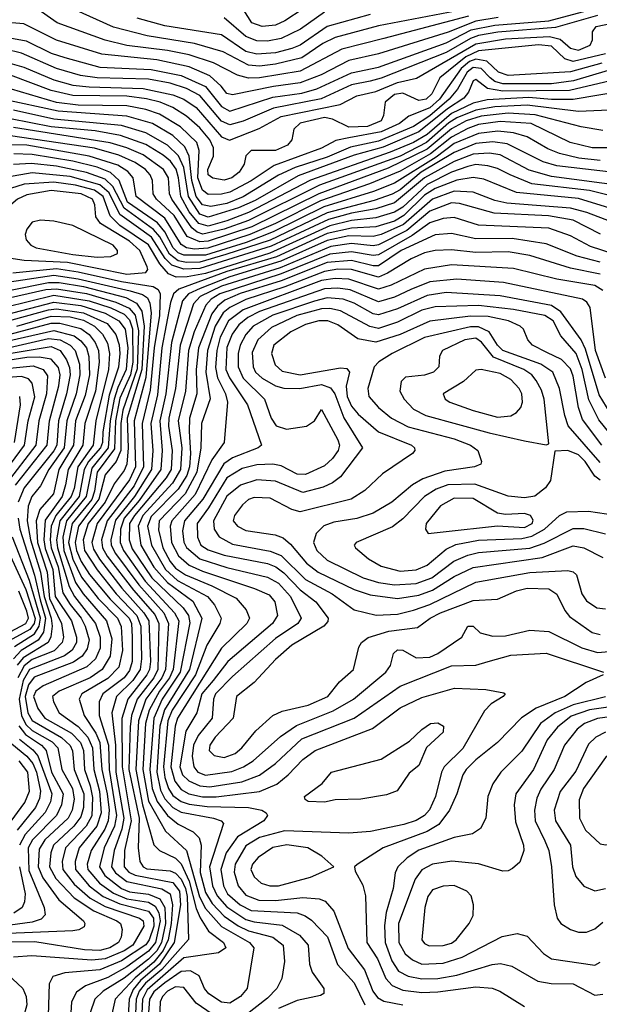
# Model space of a CAD drawing. Extents: x 997026 to 1115308, y 536381 to 619039.
# Tile 124 of 256: x 1019399 to 1021542, y 570696 to 574340. Entities that reach past the tile are written whole.
import ezdxf

# ---------------------------------------------------------------- set-up
doc = ezdxf.new("R2010")
doc.units = 0

msp = doc.modelspace()

# ---------------------------------------------------------------- linework, layer by layer
at = {"layer": '0CON20XD'}
for points in [[(1020515, 574425.8), (1020379.2, 574335), (1020345, 574319.3), (1020295, 574314.2), (1020257.4, 574327.4), (1020218.1, 574388.1)], [(1019335, 574277.7), (1019421.9, 574261.9), (1019515, 574215.6), (1019565, 574199.1), (1019694.3, 574164.3), (1019885, 574155.5), (1019995, 574133.1), (1020085, 574092.7), (1020145, 574018), (1020175, 574001.5), (1020335, 574053.3), (1020441.9, 574068.1), (1020496.7, 574083.3), (1020625, 574143.3), (1020725, 574163.5), (1020975, 574253.7), (1021068.1, 574301.9), (1021155, 574319.9), (1021355, 574335.2), (1021535, 574383.5)], [(1021057.6, 574352.4), (1020745, 574269.9), (1020589.5, 574230.5), (1020435, 574149), (1020285, 574124), (1020245, 574122.9), (1020203.8, 574133.8), (1020115, 574180.1), (1020025, 574209), (1019945, 574225.5), (1019795, 574244.6), (1019715, 574263.6), (1019537.4, 574327.4), (1019455, 574385.7)], [(1021165, 574400.6), (1020725, 574316.9), (1020565, 574273.1), (1020519, 574251), (1020442, 574198), (1020345, 574174.5), (1020285, 574167.4), (1020245, 574171.2), (1020150.9, 574220.9), (1020045, 574251.4), (1019870.2, 574280.2), (1019745, 574312.1), (1019595, 574379.2)], [(1021535, 574354.8), (1021379.6, 574310.4), (1021166.6, 574293.4), (1021095, 574281.6), (1021065, 574270.4), (1020975, 574218.4), (1020735, 574122.8), (1020695, 574112.6), (1020625, 574098.9), (1020512.8, 574047.2), (1020337.3, 574012.7), (1020225, 573964.1), (1020175, 573950), (1020145, 573964.3), (1020065, 574058.8), (1020014.9, 574084.9), (1019954.6, 574105), (1019875, 574119.8), (1019685, 574124.5), (1019623.7, 574133.7), (1019535, 574159.6), (1019405, 574215.4), (1019345, 574230)], [(1021168.1, 574348.1), (1021085, 574334.2), (1020983.2, 574293.2), (1020725, 574213.1), (1020615, 574189), (1020513.7, 574135), (1020435, 574106.3), (1020337.1, 574092.9), (1020185, 574061.3), (1020165, 574067.1), (1020143.5, 574093.5), (1020102, 574132), (1020025, 574164.9), (1019905, 574190.8), (1019702.3, 574212.3), (1019535, 574263.3), (1019414.3, 574324.3), (1019355, 574329.4)], [(1020695, 574358.5), (1020535, 574314), (1020435, 574245.7), (1020405, 574232.7), (1020345, 574217.1), (1020275, 574211.5), (1020235, 574222.3), (1020145, 574283.3), (1019935, 574316.8), (1019832.7, 574345)], [(1020525, 574366.9), (1020436.7, 574305), (1020365, 574269.7), (1020315, 574260.1), (1020275, 574261.2), (1020235, 574276.9), (1020155, 574347)], [(1019336.1, 574186.1), (1019414.4, 574164.4), (1019525, 574117.3), (1019595, 574097.8), (1019655, 574090.9), (1019855.6, 574085.6), (1019965, 574062), (1020005.7, 574045), (1020051.1, 574015), (1020145, 573906.3), (1020173.9, 573893.9), (1020283.6, 573936.4), (1020365, 573981.4), (1020584, 574026), (1020645, 574057.9), (1020715, 574074.4), (1020795, 574107.8), (1020866.2, 574123.8), (1021085, 574249.9), (1021195, 574268.7), (1021357.5, 574277.5), (1021397, 574267), (1021435, 574233.7), (1021465, 574226.8), (1021507.5, 574245), (1021516.6, 574265), (1021516.6, 574295), (1021530.4, 574315), (1021595, 574328)], [(1021565, 574213.7), (1021445, 574185.3), (1021414.2, 574194.2), (1021365, 574241.6), (1021317, 574247), (1021095, 574223.9), (1021047.6, 574202.4), (1020952.4, 574125), (1020922.2, 574065), (1020901.8, 574045), (1020875, 574040.6), (1020815, 574068.1), (1020785, 574063.1), (1020749.6, 574035), (1020744, 573985), (1020735.6, 573965), (1020684.5, 573945), (1020615, 573941.8), (1020555, 573971.4), (1020525, 573977.4), (1020435, 573956.4), (1020412, 573935), (1020404.7, 573895), (1020389.3, 573875), (1020345, 573855.9), (1020254.4, 573855), (1020235, 573835.6), (1020228.1, 573805), (1020210, 573775), (1020182.8, 573755), (1020155, 573745.8), (1020112.8, 573752.8), (1020095.9, 573765), (1020093.8, 573785), (1020115.5, 573835), (1020115.7, 573865), (1020101.4, 573895), (1020065, 573939.5), (1020015, 573982.8), (1019965.3, 574015.3), (1019918, 574035), (1019867.3, 574047.3), (1019795, 574056.1), (1019595, 574058.7), (1019515, 574078), (1019365, 574133.9)], [(1021551.6, 574178.4), (1021435, 574146.6), (1021205, 574133.5), (1021169, 574145), (1021125.9, 574185.9), (1021085, 574194.1), (1021062.2, 574185), (1021031.3, 574158.7), (1020950.4, 574045), (1020915, 574014), (1020837.5, 573982.5), (1020802.5, 573955), (1020735, 573924.1), (1020615, 573902.3), (1020568, 573892), (1020515, 573864.6), (1020339.8, 573800.2), (1020255, 573742.8), (1020175, 573701.9), (1020145, 573694), (1020095, 573692.9), (1020075, 573708.5), (1020057.5, 573755), (1020062.6, 573855), (1020052.9, 573885), (1019992.7, 573942.7), (1019915, 573989.5), (1019865, 574007.2), (1019795, 574020.6), (1019615, 574023.3), (1019535, 574033.6), (1019335, 574092.1)], [(1021575, 574151.6), (1021446.2, 574113.8), (1021365, 574102.7), (1021185, 574102.4), (1021155, 574111.5), (1021138.1, 574125), (1021105, 574158.6), (1021075, 574163.1), (1021053.1, 574145), (1021018, 574082), (1020987.1, 574045), (1020915, 573983.5), (1020854.5, 573945), (1020725, 573890.2), (1020622.1, 573867.9), (1020535, 573830.7), (1020416.8, 573793.2), (1020355, 573763.7), (1020225, 573684), (1020165, 573659.6), (1020105, 573648.6), (1020075, 573654.7), (1020051.4, 573685), (1020035.1, 573745), (1020024.9, 573834.9), (1020009.6, 573869.6), (1019965, 573910.6), (1019889, 573955), (1019795, 573982.8), (1019540.7, 574000.7), (1019335, 574045.8)], [(1021625, 574123.6), (1021432.1, 574077.9), (1021185, 574075.1), (1021128.4, 574085), (1021085, 574118.4), (1021075, 574113.3), (1021058.6, 574071.4), (1021041.1, 574048.9), (1020980.8, 574009.2), (1020875, 573924.8), (1020742.4, 573867.6), (1020635, 573838.9), (1020428.2, 573761.8), (1020269.3, 573670.7), (1020207.1, 573642.9), (1020095, 573609), (1020065, 573620.3), (1020022.9, 573685), (1020005, 573792.6), (1019986, 573836), (1019945.1, 573875.1), (1019865, 573921.1), (1019775, 573948.3), (1019525, 573971.4), (1019375, 574005.1)], [(1021281.7, 574051.7), (1021126.6, 574043.4), (1021075, 574030.6), (1020995, 573992.3), (1020905, 573915.1), (1020854.5, 573885.5), (1020768.9, 573848.9), (1020473.7, 573746.3), (1020245, 573626.7), (1020165, 573594.8), (1020095, 573576), (1020060.6, 573585), (1020025, 573628.8), (1019994.4, 573685), (1019986.3, 573755), (1019976.7, 573786.7), (1019956.1, 573816.1), (1019928.5, 573838.5), (1019865, 573877.5), (1019771.2, 573911.2), (1019678, 573928), (1019515, 573943.5), (1019365, 573973.1)], [(1021635, 574076.4), (1021445, 574044.7), (1021365, 574044), (1021281.7, 574051.7)], [(1021635, 574007.6), (1021465, 574000), (1021275, 574023.2), (1021155, 574017.6), (1021085, 574005.3), (1021015, 573976.8), (1020985, 573957.5), (1020903.1, 573885), (1020805, 573835.1), (1020507.7, 573727.7), (1020245, 573596.1), (1020155, 573564.3), (1020075.8, 573545.8), (1020055, 573552.8), (1020035, 573568.9), (1019960.8, 573675), (1019953, 573695), (1019949, 573755), (1019930.5, 573785), (1019855, 573839), (1019795.2, 573865.2), (1019733.5, 573883.5), (1019375, 573940.2)], [(1021555, 573929), (1021475, 573943), (1021305, 573987.8), (1021205, 573993.9), (1021105, 573982.8), (1021049.8, 573965), (1020995, 573935.5), (1020905, 573860.1), (1020760.4, 573789.6), (1020505, 573695.7), (1020256.6, 573573.4), (1020095, 573519.9), (1020065, 573517.3), (1020017.7, 573537.7), (1019969.4, 573615), (1019904.8, 573675), (1019892.6, 573695), (1019889, 573745), (1019881.4, 573765), (1019863.4, 573785), (1019825, 573811.2), (1019765, 573837.7), (1019675, 573863.9), (1019365, 573910.4)], [(1021625, 573865.1), (1021515, 573866), (1021434.6, 573885), (1021290, 573955), (1021175, 573963.4), (1021095, 573952.1), (1021055, 573936.9), (1020995, 573905.4), (1020917.2, 573842.8), (1020805, 573779), (1020692, 573732), (1020510.8, 573669.2), (1020344, 573585), (1020249.8, 573545), (1020094.4, 573494.4), (1020045, 573490.5), (1020015, 573495.6), (1019995, 573507.3), (1019935.1, 573605), (1019828.8, 573685), (1019817.7, 573755), (1019798.1, 573778.1), (1019760.8, 573800.8), (1019655.2, 573835.2), (1019424.9, 573874.9), (1019345, 573877)], [(1021545, 573818.8), (1021466.6, 573826.6), (1021394.7, 573844.7), (1021351.9, 573861.9), (1021275, 573905.7), (1021225, 573920.9), (1021166.9, 573926.9), (1021095, 573918.7), (1021005, 573881.2), (1020938.6, 573831.4), (1020785, 573734.5), (1020706.7, 573703.3), (1020522.9, 573647.1), (1020335.7, 573554.3), (1020235.5, 573515.5), (1020085, 573468.1), (1020005, 573467.8), (1019985, 573476.4), (1019965.6, 573495), (1019934.7, 573554.7), (1019908, 573588), (1019797.7, 573665), (1019766.9, 573745), (1019734.6, 573774.6), (1019685, 573794.1), (1019595, 573816.7), (1019445, 573841.3), (1019376.5, 573843.5)], [(1021596.3, 573773.7), (1021385, 573798.6), (1021333.8, 573813.8), (1021200.6, 573880.6), (1021148, 573888), (1021085, 573881.8), (1021005, 573848.5), (1020883.6, 573775), (1020805, 573710.4), (1020776.1, 573693.9), (1020709.4, 573670.6), (1020535, 573624.8), (1020325, 573524.1), (1020160.5, 573470.5), (1020065, 573441.8), (1020015, 573440.9), (1019985, 573447.9), (1019952.4, 573472.4), (1019916.1, 573536.1), (1019893.6, 573563.5), (1019785, 573641.8), (1019742.9, 573722.9), (1019715, 573749.4), (1019645, 573774.2), (1019535, 573797), (1019442.4, 573807.6), (1019375.8, 573804.2)], [(1021635, 573723.6), (1021365, 573759.2), (1021282.5, 573782.5), (1021175, 573839.2), (1021135, 573845.3), (1021075, 573841.8), (1021005, 573814.4), (1020895.6, 573755), (1020785, 573662.2), (1020715, 573639.3), (1020625, 573624.1), (1020539.8, 573600.2), (1020328.8, 573501.2), (1020065, 573418.9), (1020005, 573416.4), (1019961.2, 573431.2), (1019936, 573456), (1019885.5, 573535.5), (1019829.3, 573575), (1019769.2, 573619.2), (1019729, 573699), (1019695, 573728.1), (1019585, 573758.8), (1019445, 573772.9), (1019353.6, 573756.4)], [(1021645, 573673.3), (1021505, 573707.3), (1021292.5, 573732.5), (1021211.6, 573765), (1021165, 573789.2), (1021129.3, 573799.3), (1021085, 573803.4), (1021055, 573796.5), (1020995, 573775.4), (1020905, 573730.3), (1020815, 573646.5), (1020785, 573627.2), (1020715, 573606.6), (1020625, 573596.6), (1020545, 573576.5), (1020323.9, 573476.1), (1020085, 573400.1), (1020018.1, 573388.1), (1019977.4, 573387.4), (1019949, 573399), (1019916.5, 573436.5), (1019875, 573506.6), (1019768.2, 573578.2), (1019733.5, 573613.5), (1019707.7, 573685), (1019675, 573708.2), (1019605, 573727.6), (1019525, 573738.1), (1019415, 573731.6), (1019365, 573714.9)], [(1021645, 573622.9), (1021465, 573677.6), (1021235, 573700.1), (1021115, 573750.1), (1021075, 573756.1), (1021015.4, 573745.4), (1020935, 573715.1), (1020895, 573690.5), (1020819.4, 573615), (1020785, 573594.2), (1020715, 573573.2), (1020625, 573568.7), (1020535, 573548.3), (1020347.9, 573462.1), (1020165, 573408.1), (1019987, 573343), (1019967.8, 573325), (1019956.7, 573293.3), (1019923.9, 573125), (1019907.9, 572952.1), (1019883.6, 572845), (1019890.6, 572745), (1019885.6, 572675), (1019822.7, 572575), (1019752.2, 572487.8), (1019734.9, 572415), (1019736.5, 572395), (1019752.2, 572365), (1019838.7, 572248.7), (1019930.9, 572145), (1019949, 572105), (1019937.6, 571935), (1019923.8, 571905), (1019865.1, 571825), (1019837.3, 571745), (1019827.7, 571565), (1019853, 571435), (1019895, 571286.2), (1019915.4, 571265.4), (1019975, 571237.2), (1019995, 571215.9), (1020025, 571151.6), (1020051.3, 571051.3), (1020066.2, 571016.2), (1020097.2, 570967.2), (1020152.2, 570925), (1020160.4, 570905), (1020133.1, 570886.9), (1020005, 570868.9), (1019869.6, 570750.4), (1019853.1, 570715), (1019849.4, 570635)], [(1019795, 573397.9), (1019865, 573404), (1019872.2, 573415), (1019870.2, 573425), (1019843, 573485), (1019805, 573520.3), (1019697, 573585), (1019680, 573610), (1019676.1, 573655), (1019667.6, 573675), (1019625.3, 573695), (1019515, 573707.8), (1019425, 573692), (1019390.5, 573675), (1019366.3, 573655), (1019317.9, 573605), (1019302.4, 573575), (1019298.1, 573535), (1019309.3, 573495), (1019325.3, 573475), (1019358.4, 573458.4), (1019415, 573449.8), (1019575, 573442.3), (1019795, 573397.9)], [(1021589.9, 573589.9), (1021496.2, 573626.2), (1021435, 573642.7), (1021200.4, 573660.4), (1021155, 573670.5), (1021075, 573700.9), (1021005, 573705.5), (1020925, 573676), (1020818.1, 573581.9), (1020735, 573544.8), (1020705, 573537.5), (1020615, 573539.3), (1020535, 573523.1), (1020364.5, 573445.5), (1020175, 573388.7), (1020066.2, 573345), (1020023.1, 573325), (1020000.8, 573299.2), (1019960.4, 573145), (1019938.8, 572955), (1019916.5, 572855), (1019925.8, 572745), (1019920.7, 572675), (1019839.7, 572560.3), (1019785.2, 572495), (1019771.6, 572455), (1019769.7, 572405), (1019782, 572375), (1019862.5, 572262.5), (1019971.5, 572145), (1019986.5, 572115), (1019966.2, 571935), (1019952.5, 571905), (1019915, 571854.5), (1019877.5, 571785), (1019864.1, 571735), (1019854, 571565), (1019875, 571447.5), (1019937.2, 571337.2), (1020015.6, 571265.6), (1020063.9, 571093.9), (1020085, 571050.5), (1020144.5, 570984.5), (1020248.2, 570925), (1020264.7, 570905), (1020239.1, 570755), (1020214.6, 570725), (1020175, 570700.6), (1020145, 570704.1), (1020098, 570735), (1020081.9, 570755), (1020061.9, 570801.9), (1020030.3, 570820.3), (1019995, 570818.4), (1019935, 570776.2), (1019895, 570742.7), (1019878.8, 570715), (1019859.1, 570450.9)], [(1021546.3, 573546.3), (1021445, 573597.6), (1021354.2, 573614.2), (1021153.3, 573623.3), (1021025, 573658.9), (1020995, 573661.9), (1020915, 573630.5), (1020830, 573560), (1020725, 573506.1), (1020705, 573502.6), (1020625, 573511), (1020549.2, 573500.8), (1020361.4, 573421.4), (1020145, 573353.3), (1020065.7, 573315), (1020041.8, 573288.2), (1019992.2, 573135), (1019974.7, 572974.7), (1019950.4, 572865), (1019949, 572835), (1019962.9, 572745), (1019958.1, 572675), (1019940.6, 572645), (1019823.2, 572505), (1019805.1, 572475), (1019803.3, 572415), (1019815, 572381.7), (1019887.7, 572275), (1020003.1, 572163.1), (1020022.2, 572135), (1020027.5, 572107.5), (1019992.4, 571925), (1019925.8, 571825), (1019894.9, 571755), (1019879.8, 571565), (1019888.6, 571495), (1019906.4, 571446.4), (1019945, 571394.9), (1019985, 571362.8), (1020040.4, 571335), (1020061.8, 571311.8), (1020069.5, 571285), (1020066.4, 571183.6), (1020085, 571110.2), (1020109.6, 571069.6), (1020155, 571022.2), (1020206.6, 570986.6), (1020245, 570968.5), (1020335, 570944.3), (1020373, 570915), (1020377.5, 570855), (1020367.7, 570792.3), (1020348.8, 570755), (1020315, 570719.6), (1020185, 570617.5)], [(1019685, 573461), (1019735, 573462.8), (1019760, 573475), (1019760.7, 573485), (1019744.2, 573505), (1019595, 573578.6), (1019525, 573594.4), (1019475, 573598.1), (1019445, 573590), (1019424.5, 573565), (1019419.1, 573545), (1019422.1, 573525), (1019440, 573505), (1019460, 573495), (1019595, 573470.8), (1019685, 573461)], [(1021592.9, 573472.9), (1021509.6, 573500.4), (1021435, 573539.3), (1021355, 573567.6), (1021095, 573579.9), (1021005, 573607.1), (1020964.2, 573604.2), (1020915, 573588.4), (1020849.2, 573540.8), (1020725, 573469.1), (1020705, 573466.6), (1020625, 573480.7), (1020545, 573472.2), (1020365, 573399), (1020139.1, 573325), (1020106.8, 573305), (1020086.6, 573283.4), (1020043.8, 573185), (1020022.8, 573115), (1020011.2, 572965), (1019984.4, 572855), (1019997.5, 572755), (1019992.6, 572675), (1019963.9, 572625), (1019854.3, 572505), (1019836.3, 572465), (1019846.9, 572395), (1019894.1, 572314.1), (1019945, 572256.7), (1020038.2, 572188.2), (1020072.5, 572125), (1020026.5, 571935), (1019934, 571786), (1019917, 571725), (1019905.7, 571555), (1019919.2, 571489.2), (1019935, 571456.8), (1019964.3, 571424.4), (1019995, 571406.9), (1020115.6, 571385), (1020143.3, 571375), (1020152.1, 571365), (1020100.2, 571205), (1020111.6, 571135), (1020128.4, 571098.4), (1020165, 571056.8), (1020235, 571010.8), (1020265, 571001.4), (1020369.3, 570989.3), (1020432.6, 570952.6), (1020464.7, 570915), (1020470, 570845), (1020479.7, 570815), (1020523.3, 570755), (1020523.3, 570736.7), (1020511.3, 570728.7), (1020425, 570710.3), (1020355, 570681.2)], [(1021545, 573442.5), (1021460, 573465), (1021345, 573510.2), (1021219.7, 573530.3), (1021085, 573529), (1020995, 573548), (1020935, 573543.7), (1020809.3, 573485), (1020725, 573429.4), (1020705, 573428.8), (1020625, 573448.5), (1020535, 573440.7), (1020365, 573373.5), (1020214, 573326), (1020157.6, 573302.4), (1020130, 573280), (1020108.8, 573251.2), (1020059.8, 573125), (1020051.3, 573045), (1020053.8, 572955), (1020026.4, 572865), (1020025, 572817.5), (1020030.5, 572735), (1020026.2, 572685), (1020016.5, 572653.5), (1019985, 572602.5), (1019885, 572501.3), (1019870.8, 572465), (1019885.7, 572395), (1019937.6, 572305), (1019981.6, 572265), (1020092.4, 572205), (1020119.4, 572175), (1020143.3, 572125), (1020138.9, 572105), (1020090, 572025), (1020049, 571915), (1019962.7, 571785), (1019945.8, 571745), (1019930.8, 571575), (1019935.6, 571535.6), (1019948.7, 571495), (1019965, 571469.1), (1019995, 571446.5), (1020025, 571436.7), (1020091.2, 571428.8), (1020244.6, 571424.6), (1020294.3, 571415), (1020310.5, 571405), (1020314.5, 571395), (1020301.3, 571375), (1020203.9, 571316.1), (1020162.5, 571257.5), (1020141.9, 571195), (1020152.3, 571135), (1020167.2, 571105), (1020213.9, 571065), (1020255, 571044.1), (1020424.4, 571034.4), (1020454.4, 571024.4), (1020477.4, 571007.4), (1020536.5, 570946.5), (1020574, 570844), (1020635, 570776.2), (1020674.2, 570694.2)], [(1021545, 573397.5), (1021435, 573420.4), (1021285, 573466.9), (1021205, 573480.4), (1021085, 573477.8), (1020995, 573487.6), (1020935, 573485.4), (1020895, 573477.1), (1020845.5, 573454.5), (1020758.8, 573401.2), (1020725, 573387.1), (1020624.9, 573414.9), (1020575, 573415.9), (1020525, 573408.4), (1020378.3, 573351.7), (1020235.3, 573304.7), (1020175, 573275.1), (1020150.8, 573255), (1020121.4, 573205), (1020092.6, 573115), (1020087.1, 573035), (1020103.4, 572936.6), (1020071, 572845), (1020068.4, 572755), (1020052.9, 572665), (1020010.6, 572585), (1019914.2, 572485), (1019911.7, 572451.7), (1019928.1, 572385), (1019954.9, 572335), (1019975, 572310.7), (1020012, 572285), (1020109, 572245), (1020198.8, 572198.8), (1020235.9, 572155.9), (1020248.6, 572125), (1020238.1, 572105), (1020145, 572014.3), (1019981.9, 571755), (1019973.7, 571725), (1019957.9, 571575), (1019972.1, 571522.1), (1019995, 571491.4), (1020024.2, 571475), (1020075, 571463.5), (1020125, 571464.2), (1020285.6, 571484.4), (1020349.3, 571510.7), (1020390.7, 571545), (1020445, 571602.5), (1020490.8, 571635), (1020703.5, 571716.5), (1020805, 571793), (1020885, 571832.2), (1021006.2, 571866.2), (1021121.7, 571861.7), (1021189.2, 571849.2), (1021193.3, 571845), (1021186.2, 571835), (1021142.4, 571807.6), (1021117.1, 571782.9), (1021036.6, 571643.4), (1020968.4, 571575), (1020958.4, 571555), (1020936.6, 571465), (1020913.4, 571416.5), (1020895.7, 571395), (1020865, 571377), (1020818.4, 571361.6), (1020696, 571336), (1020615, 571329.7), (1020378.2, 571338.2), (1020285, 571313.2), (1020235, 571282.2), (1020195.4, 571215), (1020191.5, 571185), (1020206.1, 571135), (1020235, 571100.7), (1020282.3, 571082.3), (1020345, 571080.5), (1020445, 571091.1), (1020506.1, 571086.1), (1020528.3, 571078.3), (1020560.6, 571040.6), (1020612.7, 570902.7), (1020674, 570824), (1020703.8, 570745), (1020721.1, 570721.1), (1020745, 570708.5), (1020815, 570694.6)], [(1021555, 573337.2), (1021525, 573356.4), (1021385, 573380.1), (1021225, 573419.1), (1020995, 573432.6), (1020895, 573416), (1020772.1, 573357.9), (1020725, 573342.4), (1020615, 573380), (1020565, 573382), (1020515, 573374.4), (1020224.5, 573265.5), (1020170.1, 573225), (1020140.3, 573165), (1020126.9, 573115), (1020122.8, 573052.8), (1020129.9, 573015), (1020159.7, 572955), (1020167.4, 572925), (1020154.7, 572775), (1020108.4, 572711.6), (1020047.6, 572582.4), (1019961.2, 572485), (1019954.9, 572465), (1019960.1, 572405), (1019985.6, 572355.6), (1020025, 572321.9), (1020075, 572298.8), (1020266.2, 572235), (1020320.9, 572210.9), (1020342.4, 572185), (1020352, 572135), (1020333.9, 572105), (1020167.9, 571965), (1020113.7, 571895), (1020072.4, 571845), (1020053.5, 571775), (1020012.4, 571707.6), (1019990.9, 571575), (1020000.2, 571545), (1020023.5, 571523.5), (1020065, 571504.3), (1020101.4, 571501.4), (1020219.8, 571520.2), (1020285, 571544.5), (1020345, 571587.1), (1020441.6, 571678.4), (1020635.1, 571754.9), (1020805, 571873.8), (1020995, 571949.1), (1021085, 571950.8), (1021131.1, 571965), (1021215, 571988.3), (1021345, 571995.2), (1021556.7, 571925)], [(1019372.9, 573402.9), (1019535, 573419.3), (1019615, 573407.2), (1019775, 573370.3), (1019892.5, 573352.5), (1019910.8, 573340.8), (1019918.4, 573325), (1019915.9, 573245), (1019895.5, 573125), (1019881.4, 572968.6), (1019851.7, 572845), (1019856.8, 572685), (1019821.7, 572615), (1019721.8, 572485), (1019700.6, 572415), (1019704.6, 572385), (1019722.5, 572355), (1019819.2, 572229.2), (1019898.3, 572138.3), (1019912.6, 572105), (1019908.9, 571935), (1019894, 571905), (1019832.7, 571825), (1019812, 571765), (1019807, 571723), (1019801.7, 571565), (1019839.9, 571385), (1019836.2, 571275), (1019843, 571225), (1019855, 571205.7), (1019868.1, 571198.1), (1019955, 571190.8), (1019975, 571181.4), (1019995, 571160), (1020011.7, 571125), (1020018.1, 571095), (1020023.2, 570936.8), (1019924.5, 570825.5), (1019864.1, 570775), (1019840.3, 570745), (1019829.8, 570715), (1019825.9, 570635)], [(1019336.3, 573366.3), (1019525, 573393.7), (1019615, 573381.1), (1019806.7, 573336.7), (1019852.8, 573322.8), (1019870.6, 573310.6), (1019880.1, 573290.1), (1019884.5, 573254.5), (1019864.8, 573015.2), (1019821.6, 572855), (1019826.6, 572685), (1019805, 572637.3), (1019685.2, 572475), (1019665.1, 572405), (1019670.9, 572380.9), (1019693.6, 572343.6), (1019776.4, 572236.4), (1019858.1, 572145), (1019875.9, 572115), (1019882.4, 571965), (1019878.2, 571935), (1019868.6, 571915), (1019798, 571825), (1019776.1, 571753.9), (1019777, 571575), (1019811.1, 571375), (1019786.6, 571265), (1019784.2, 571205), (1019801.9, 571185), (1019825, 571174.6), (1019965, 571146.9), (1019989, 571115), (1019993.6, 571065), (1019969.9, 570925), (1019915.3, 570845), (1019845.5, 570784.5), (1019818.5, 570751.5), (1019803.6, 570715), (1019797.9, 570635)], [(1019365, 573339.3), (1019505, 573367.6), (1019545, 573367.1), (1019635, 573352.5), (1019791.3, 573311.3), (1019830.1, 573290.1), (1019850.5, 573260.5), (1019858.5, 573205), (1019850.2, 573045), (1019795.9, 572865), (1019799.4, 572755), (1019794.9, 572695), (1019785, 572671), (1019747.9, 572622.1), (1019714.1, 572555), (1019651.8, 572475), (1019633.1, 572415), (1019638.5, 572375), (1019684.5, 572304.5), (1019755.5, 572215), (1019831.7, 572135), (1019845.9, 572095), (1019849.3, 571975), (1019843.5, 571935), (1019816.7, 571895), (1019755.9, 571835), (1019738.9, 571775), (1019752.8, 571655), (1019754.6, 571555), (1019783, 571385), (1019776.3, 571345), (1019747.8, 571265), (1019738.4, 571205), (1019752.3, 571182.3), (1019795, 571150.3), (1019924, 571124), (1019955.3, 571105), (1019964.1, 571065), (1019958.8, 570995), (1019947.9, 570935), (1019928.9, 570895)], [(1021565, 573012.9), (1021527.2, 573115), (1021507.5, 573275), (1021495.7, 573295), (1021479.2, 573305), (1021187.5, 573367.5), (1021015, 573379.5), (1020915, 573369.9), (1020845, 573341.4), (1020785, 573313.2), (1020725, 573296.1), (1020620.5, 573340.5), (1020575, 573346.7), (1020525, 573344.1), (1020285, 573259.8), (1020242.5, 573237.5), (1020209.3, 573210.7), (1020184.5, 573175.5), (1020165, 573126.1), (1020161.2, 573045), (1020173.9, 573013.9), (1020240.5, 572915), (1020292.5, 572765), (1020280, 572755), (1020185, 572718.1), (1020153.6, 572696.4), (1020076.3, 572565), (1020008.5, 572485), (1020001.1, 572448.9), (1020005, 572406.7), (1020015, 572386.1), (1020065, 572345.3), (1020165, 572312.4), (1020315, 572276.7), (1020355, 572255.1), (1020399.3, 572205), (1020438.9, 572125), (1020427.1, 572105), (1020345, 572050.5), (1020185, 571909.6), (1020123.1, 571845), (1020115.4, 571825), (1020109.6, 571755), (1020058.8, 571691.2), (1020041.7, 571655), (1020036.6, 571615), (1020041.9, 571575), (1020057.8, 571555), (1020085, 571544), (1020182.4, 571557.6), (1020225.9, 571575), (1020262.1, 571597.9), (1020363.1, 571686.9), (1020421.5, 571728.5), (1020557.9, 571782.1), (1020633.2, 571825), (1020752, 571925), (1020769.4, 571950.6), (1020780.9, 571995), (1020795, 572008.2), (1020815, 572006.2), (1020865, 571978.9), (1020915, 571981.1), (1020945.1, 571994.9), (1021033.3, 572055), (1021055, 572096), (1021075, 572096), (1021100.8, 572070.8), (1021148.3, 572058.3), (1021195, 572060.3), (1021285, 572080.2), (1021355, 572075.6), (1021476.9, 572015), (1021535, 571997.6), (1021578.1, 572001.9)], [(1019325, 573303.5), (1019495, 573341.1), (1019535, 573344.1), (1019645, 573325.9), (1019754, 573295), (1019802.7, 573272.7), (1019826, 573246), (1019837.9, 573187.9), (1019832.8, 573047.2), (1019779.3, 572895), (1019772.5, 572845), (1019772.3, 572745), (1019755.3, 572704.7), (1019715, 572655.6), (1019691.6, 572565), (1019654.2, 572515.8), (1019615.7, 572465), (1019603.3, 572405), (1019608.7, 572375), (1019625.9, 572335), (1019656.9, 572286.9), (1019733.1, 572195), (1019803.7, 572125), (1019811.8, 572105), (1019814.9, 572055.1), (1019814.4, 571965), (1019805, 571931), (1019784.4, 571905), (1019706.4, 571845), (1019691.9, 571815), (1019692.1, 571765), (1019726.7, 571655), (1019729.5, 571565), (1019755.9, 571395), (1019749.4, 571355), (1019711.2, 571275), (1019693, 571205), (1019712.9, 571172.9), (1019775.2, 571125.2), (1019805, 571113), (1019874.2, 571104.2), (1019916.1, 571086.1), (1019934.7, 571054.7), (1019938.1, 570995), (1019923.4, 570925), (1019905.3, 570894.7), (1019875, 570863), (1019785, 570793.3), (1019707.2, 570745), (1019676.7, 570715), (1019659.3, 570665)], [(1021581.7, 572885), (1021541, 572951), (1021490.4, 573120.4), (1021475, 573154.8), (1021399.2, 573259.2), (1021365, 573281.5), (1021175, 573317.4), (1020975, 573330.5), (1020905, 573319), (1020795, 573269.3), (1020725, 573247.1), (1020705, 573250.9), (1020635, 573291.1), (1020595, 573305.5), (1020535, 573310.1), (1020488.6, 573298.6), (1020334.2, 573245.8), (1020262.3, 573205), (1020235, 573175.2), (1020213.5, 573135), (1020206.5, 573105), (1020205.9, 573055), (1020225, 573013.2), (1020303.6, 572935), (1020328, 572865), (1020346.3, 572836.3), (1020385, 572824.1), (1020459.4, 572835), (1020489.1, 572855), (1020515, 572896.7), (1020574.8, 572785), (1020580.5, 572765), (1020576.5, 572745), (1020555, 572715.7), (1020525, 572689.4), (1020455, 572656.2), (1020425, 572658.3), (1020365, 572688.5), (1020335, 572694.8), (1020275, 572692.9), (1020220.6, 572679.4), (1020165, 572644.2), (1020096.2, 572533.8), (1020054.9, 572475), (1020056, 572425), (1020068.8, 572395), (1020095, 572377.5), (1020155, 572358), (1020315, 572327), (1020345.7, 572315.7), (1020375, 572293.2), (1020435, 572229.6), (1020493.7, 572185), (1020538.6, 572125), (1020537.7, 572112.3), (1020523.3, 572095), (1020404.2, 572025), (1020345, 571972.7), (1020265, 571886.7), (1020200, 571835), (1020187.9, 571755), (1020121.9, 571685), (1020101.2, 571655), (1020098.7, 571635), (1020117.1, 571617.1), (1020155, 571609.2), (1020195.3, 571625), (1020219.7, 571645), (1020271.2, 571708.8), (1020334.8, 571765.2), (1020369.2, 571780.8), (1020465, 571803.1), (1020538.4, 571835), (1020581, 571889), (1020632.5, 571935), (1020652, 572018), (1020662.9, 572035), (1020686.5, 572053.5), (1020762.9, 572077.1), (1020869.8, 572090.2), (1020915.9, 572125), (1020954.2, 572145), (1021075, 572191.1), (1021165, 572195.9), (1021235, 572226.2), (1021275, 572236.7), (1021355, 572234.1), (1021385, 572214.1), (1021413.8, 572153.8), (1021431.9, 572131.9), (1021515, 572072.5), (1021545, 572064.8)], [(1019345, 573276.5), (1019525, 573320.1), (1019655, 573298.9), (1019735, 573273.5), (1019785, 573250.4), (1019805, 573229.5), (1019816.1, 573196.1), (1019817.2, 573072.8), (1019808.7, 573025), (1019769.4, 572939.4), (1019753.2, 572855), (1019748.7, 572751.3), (1019685.5, 572665), (1019675.7, 572595), (1019665.2, 572564.8), (1019592, 572475), (1019579.2, 572405), (1019595, 572343), (1019626.6, 572276.6), (1019688.3, 572198.3), (1019760.2, 572125), (1019774.3, 572094.3), (1019778.1, 572005), (1019765.7, 571944.3), (1019725, 571901.4), (1019627.8, 571845), (1019618, 571825), (1019637.5, 571765), (1019680, 571700), (1019694.9, 571664.9), (1019702.8, 571565), (1019722, 571475), (1019728.8, 571415), (1019725.4, 571375), (1019713.5, 571345), (1019662.7, 571265), (1019647.6, 571215), (1019650.3, 571195), (1019694.2, 571144.2), (1019745, 571108), (1019795, 571087.2), (1019875, 571074.2), (1019899, 571059), (1019912.8, 571035), (1019918.2, 571005), (1019900.7, 570925), (1019875, 570892.6), (1019795, 570834.7), (1019725, 570796.2), (1019641.6, 570765), (1019609, 570741), (1019590.6, 570705), (1019581, 570565)], [(1019345, 573247.9), (1019525, 573294.9), (1019625, 573281.9), (1019715, 573253.3), (1019765.7, 573225), (1019788.5, 573195), (1019798.8, 573125), (1019792.8, 573045), (1019761.2, 572978.8), (1019747.6, 572935), (1019732.9, 572855), (1019725.3, 572755), (1019665, 572680.7), (1019644.8, 572575), (1019571.6, 572485), (1019558, 572425), (1019562.3, 572375), (1019605, 572257.7), (1019633.5, 572215), (1019719.6, 572115), (1019738.9, 572048.9), (1019733.5, 571985), (1019703.5, 571935), (1019658.5, 571905), (1019544.2, 571855), (1019520.4, 571835), (1019523.1, 571815), (1019544.3, 571775), (1019615, 571724.4), (1019650.5, 571685), (1019667.3, 571645), (1019672.3, 571565), (1019694.1, 571485), (1019700, 571405), (1019683.8, 571355), (1019618.4, 571275), (1019603.5, 571225), (1019605.1, 571195), (1019654.9, 571135), (1019707, 571095), (1019768.5, 571068.5), (1019875, 571040.8), (1019893.3, 571015), (1019894.7, 570985), (1019877.8, 570935), (1019865, 570916.9), (1019775, 570857.1), (1019695, 570823.8), (1019565, 570813.4), (1019520.6, 570799.4), (1019507.4, 570772.6), (1019504, 570655)], [(1019335, 573219), (1019505, 573266.5), (1019535, 573269.6), (1019635, 573255.2), (1019721.6, 573215), (1019753.7, 573175), (1019766.2, 573136.2), (1019768.7, 573105), (1019763.8, 573053.8), (1019729.9, 572950.1), (1019706.4, 572815), (1019704.8, 572775), (1019697.5, 572755), (1019653.5, 572705), (1019636.5, 572675), (1019618.4, 572575), (1019546.9, 572485), (1019534.5, 572415), (1019537.7, 572385), (1019582, 572242), (1019601.6, 572205), (1019679.2, 572105), (1019696.4, 572055), (1019696.3, 572013.7), (1019678.5, 571975), (1019646.7, 571945), (1019485.4, 571874.6), (1019458.2, 571855), (1019449.9, 571835), (1019465, 571790.9), (1019491, 571755), (1019589.7, 571699.7), (1019623, 571665), (1019634.2, 571635), (1019638.6, 571565), (1019659.5, 571505), (1019668, 571462), (1019665, 571394.2), (1019643.8, 571355), (1019567.4, 571275), (1019555.4, 571225), (1019557.7, 571195), (1019600.5, 571140.5), (1019658.9, 571088.9), (1019715, 571058.4), (1019841.9, 571015), (1019854.9, 571004.9), (1019857.3, 570985), (1019816.3, 570915), (1019785, 570894.3), (1019715, 570864.6), (1019665, 570859.2), (1019444, 570876), (1019375, 570870.3)], [(1021607.7, 572775), (1021539.5, 572859.5), (1021502.7, 572932.7), (1021478.6, 573045), (1021456.5, 573105), (1021399.8, 573169.8), (1021370.7, 573225), (1021340, 573245), (1021225, 573267.8), (1021095, 573281.5), (1020935, 573276.8), (1020885, 573264.2), (1020795, 573220.9), (1020725, 573197.3), (1020693.8, 573203.8), (1020585, 573262.3), (1020545, 573270.4), (1020515, 573269.4), (1020423.8, 573245), (1020329.5, 573200.5), (1020279, 573155), (1020257.8, 573107.8), (1020261.5, 573055), (1020271, 573035), (1020295, 573013.3), (1020345, 572984.8), (1020375, 572976.6), (1020434.9, 572974.8), (1020515, 572990), (1020547.6, 572977.6), (1020563.2, 572955), (1020596.7, 572866.7), (1020666.1, 572755), (1020585, 572648.1), (1020554.6, 572625.4), (1020520.1, 572609.9), (1020445, 572590.5), (1020345, 572631.6), (1020275, 572637.6), (1020215, 572617.6), (1020165, 572576), (1020115.1, 572485), (1020117, 572455), (1020135.9, 572425.9), (1020185, 572398.8), (1020325, 572373.1), (1020365, 572357.4), (1020455, 572268.4), (1020554.3, 572215), (1020635, 572155.7), (1020716.2, 572136.2), (1020795, 572139.4), (1020855, 572154.9), (1020915, 572176.1), (1021085, 572258.2), (1021284.6, 572294.6), (1021425, 572301.2), (1021445, 572296.9), (1021457.9, 572285), (1021477.6, 572215), (1021495, 572188.7), (1021532.8, 572162.8), (1021565, 572159.5)], [(1019345, 573171.5), (1019515, 573216.7), (1019546.8, 573216.8), (1019625, 573197.4), (1019654.9, 573175), (1019678, 573145), (1019690.5, 573115), (1019692.9, 573072.9), (1019679.4, 572965), (1019639.5, 572845), (1019632.2, 572765), (1019578.1, 572675), (1019568.4, 572618.4), (1019556.1, 572575), (1019492.3, 572487.7), (1019487.5, 572415), (1019492.9, 572382.9), (1019521.4, 572305), (1019529.9, 572205), (1019590.3, 572115), (1019608.8, 572055), (1019608.6, 572035), (1019592.9, 572007.1), (1019564, 571986), (1019435, 571935), (1019411, 571895), (1019396.3, 571825), (1019404.9, 571765), (1019421.7, 571731.7), (1019445, 571710), (1019518, 571668), (1019539.7, 571645), (1019553.9, 571565), (1019594.1, 571495), (1019600.2, 571455), (1019593.1, 571415), (1019577.4, 571385), (1019492, 571305), (1019470.4, 571270.4), (1019467.4, 571205), (1019484.4, 571164.4), (1019543.2, 571083.2), (1019634.1, 571005), (1019639.6, 570995), (1019636.3, 570983.7), (1019617.5, 570972.5), (1019595, 570968.7), (1019325, 570956.6)], [(1019387.6, 573205), (1019515, 573243), (1019585, 573239.7), (1019635, 573227.5), (1019675.4, 573205.4), (1019705, 573175.8), (1019722.9, 573142.9), (1019730.9, 573105), (1019726.8, 573045), (1019680.2, 572855), (1019669.8, 572765), (1019613.4, 572685), (1019599.9, 572605), (1019589, 572575), (1019532.6, 572505), (1019515.4, 572465), (1019511.4, 572415), (1019515.4, 572385), (1019540.8, 572315), (1019558.4, 572218.4), (1019585.2, 572175.2), (1019625.5, 572125), (1019640.6, 572095), (1019655.3, 572045), (1019648.6, 572011.4), (1019629.4, 571985), (1019597.2, 571962.8), (1019452.6, 571907.4), (1019431.3, 571878.7), (1019418.3, 571835), (1019428.9, 571775), (1019445, 571747), (1019553.6, 571683.6), (1019585, 571654.4), (1019594.3, 571634.3), (1019600.2, 571565), (1019635.1, 571475), (1019634.4, 571425), (1019625, 571389.6), (1019599.2, 571355), (1019523.4, 571285), (1019513.1, 571256.9), (1019509.3, 571205), (1019531.7, 571161.7), (1019599.9, 571089.9), (1019672.2, 571042.2), (1019757.1, 571005), (1019771.4, 570995), (1019777.3, 570972.7), (1019773.4, 570945), (1019763.3, 570925), (1019732.4, 570905), (1019695, 570895.7), (1019638.6, 570898.6), (1019455, 570927.8), (1019355, 570926.5)], [(1021550.6, 572765), (1021479.9, 572859.9), (1021464.4, 572905), (1021445, 573020), (1021435, 573048.3), (1021401.8, 573081.8), (1021348.2, 573108.2), (1021294.6, 573135), (1021277.5, 573155), (1021261.5, 573195), (1021248.5, 573205), (1021205.5, 573225), (1021131.1, 573241.1), (1021065, 573243.2), (1020915, 573224.1), (1020805, 573174.9), (1020715, 573146), (1020648.8, 573158.8), (1020575, 573210), (1020538.1, 573225), (1020505, 573224.9), (1020455, 573211.5), (1020400.5, 573185), (1020338.1, 573135), (1020329.1, 573105), (1020343.1, 573063.1), (1020369.6, 573039.6), (1020435, 573025.2), (1020585, 573050.9), (1020608.4, 573048.4), (1020617.7, 573035), (1020606.3, 572983.7), (1020609.8, 572945), (1020625, 572910.2), (1020650.4, 572880.4), (1020725, 572814.4), (1020846.7, 572765), (1020858.9, 572755), (1020859.4, 572745), (1020850.6, 572735), (1020740.2, 572659.8), (1020675, 572597.3), (1020624.2, 572565.8), (1020435, 572518.5), (1020405, 572527.6), (1020325, 572568.9), (1020265, 572571.1), (1020245, 572564.2), (1020222.3, 572545), (1020193.1, 572505), (1020187.6, 572485), (1020203.9, 572465), (1020235, 572449.8), (1020343.3, 572433.3), (1020372.6, 572422.6), (1020399.6, 572399.6), (1020459, 572329), (1020502.2, 572295), (1020635, 572231.2), (1020695, 572212.1), (1020795, 572198.1), (1020875, 572210.7), (1020925, 572229.2), (1021005, 572278.9), (1021075, 572312.9), (1021330.4, 572349.6), (1021445, 572392.5), (1021485, 572386), (1021555, 572349.8)], [(1019335, 573145.8), (1019525, 573190.1), (1019600.1, 573170.1), (1019625, 573151.6), (1019645.1, 573125), (1019653.8, 573093.8), (1019656.3, 573025), (1019641, 572949), (1019604.4, 572855), (1019597.4, 572765), (1019543.3, 572675), (1019523.8, 572585), (1019473.2, 572526.8), (1019459.3, 572485), (1019464.9, 572405), (1019499.7, 572295), (1019508.4, 572198.4), (1019553.4, 572105), (1019560, 572055), (1019555.7, 572035), (1019525.4, 572004.6), (1019445, 571972.3), (1019415, 571949.1), (1019391.9, 571905)], [(1021545, 572701.5), (1021427.1, 572837.1), (1021413.9, 572875), (1021394.8, 572975), (1021369.6, 573035), (1021325.1, 573065.1), (1021185.2, 573115), (1021165, 573134.8), (1021134.5, 573184.5), (1021095, 573203.4), (1021065, 573203.7), (1020895, 573164), (1020775.4, 573104.6), (1020726.9, 573073.1), (1020709.8, 573055), (1020686.2, 572975), (1020690, 572945), (1020724.7, 572905), (1020773.5, 572865), (1020835, 572832.9), (1021005, 572789.1), (1021065.5, 572765), (1021092.9, 572745), (1021106.2, 572705), (1021103.8, 572695), (1021080, 572685), (1020970.9, 572669.1), (1020889.1, 572640.9), (1020851, 572619), (1020775, 572554.8), (1020706, 572514), (1020645, 572493.7), (1020559.6, 572480.4), (1020522.9, 572467.1), (1020495, 572437.9), (1020484.8, 572405), (1020497.6, 572375), (1020535, 572339.6), (1020668.9, 572275), (1020725, 572257.4), (1020785, 572248.6)], [(1019345, 573123.4), (1019505, 573159.8), (1019548, 573155), (1019585, 573135.8), (1019603.8, 573115), (1019619.3, 573065), (1019621.4, 573025), (1019607.1, 572955), (1019572.5, 572855), (1019563.3, 572755), (1019505.9, 572675), (1019475.3, 572614.7), (1019442.9, 572575), (1019430.2, 572539.8), (1019426.7, 572485), (1019438.3, 572415), (1019475.1, 572295.1), (1019488.5, 572205), (1019514.8, 572125), (1019518.5, 572095), (1019514, 572056), (1019503.2, 572035), (1019411.4, 571978.6), (1019389.1, 571950.9)], [(1021345, 572766.7), (1021355, 572770), (1021338.3, 572935), (1021328.4, 572968.4), (1021308, 573005), (1021291.7, 573025), (1021263.2, 573045), (1021150.7, 573090.7), (1021106.2, 573146.2), (1021085, 573160.7), (1021044.6, 573155.4), (1020961.5, 573115), (1020950.5, 573095), (1020948.5, 573055), (1020928.1, 573035), (1020895, 573024.2), (1020825, 573016.9), (1020808.9, 573001.1), (1020804.6, 572965.4), (1020819.7, 572935), (1020855, 572898.4), (1020900.4, 572875), (1021135, 572811), (1021265, 572781.6), (1021345, 572766.7)], [(1019255, 573087.4), (1019515, 573129.9), (1019548.4, 573115), (1019571.4, 573081.4), (1019583.1, 573053.1), (1019585.5, 573025), (1019572, 572955), (1019541.8, 572855), (1019535.9, 572765), (1019525, 572744), (1019415, 572607.3), (1019393.1, 572555)], [(1019382.7, 572617.3), (1019499.8, 572765), (1019508.2, 572855), (1019543.1, 572985), (1019548.1, 573025), (1019542.5, 573052.5), (1019515, 573083.8), (1019470.5, 573090.5), (1019425, 573089.1), (1019245, 573061.3)], [(1019338, 573048), (1019448.4, 573058.4), (1019485.7, 573045), (1019501.6, 573021.6), (1019497.9, 572955), (1019469.8, 572855), (1019458.6, 572765), (1019348, 572622)], [(1021165, 572868.4), (1021215, 572874.3), (1021235, 572886), (1021251.2, 572905), (1021257.7, 572925), (1021255.2, 572955), (1021245.2, 572975), (1021215, 573008.1), (1021175, 573030.3), (1021105, 573044.7), (1021085, 573042.5), (1021039.5, 573000.5), (1020964.4, 572955), (1020972.2, 572935), (1020989.4, 572925), (1021075, 572894.1), (1021165, 572868.4)], [(1019311.5, 572625), (1019416.6, 572765), (1019430.1, 572855), (1019453.9, 572943.9), (1019445, 572995.3), (1019431.1, 573011.1), (1019405, 573019.3), (1019235, 573006.8)], [(1019397.9, 572945), (1019399.7, 572915), (1019377.7, 572775)], [(1021545, 572635.8), (1021525, 572650.4), (1021489.9, 572705), (1021465, 572729.5), (1021425, 572746), (1021377.3, 572742.7), (1021360.7, 572635), (1021343.1, 572606.9), (1021302.8, 572577.2), (1021265, 572571), (1021205, 572576.3), (1021081, 572621), (1020981.7, 572618.3), (1020937.9, 572602.1), (1020895.2, 572575), (1020815, 572493.3), (1020776.6, 572463.5), (1020642.9, 572405), (1020635.7, 572395), (1020640.6, 572385), (1020687.9, 572345), (1020735, 572317.1), (1020805, 572298.5)], [(1020908.8, 572438.8), (1020965, 572444.8), (1021165, 572467), (1021265, 572461.1), (1021293.5, 572475), (1021297.7, 572487.7), (1021287.4, 572505), (1021265, 572513), (1021195, 572509), (1021165, 572513.3), (1021075, 572568.3), (1021005, 572569.7), (1020955, 572541.4), (1020902, 572475), (1020899.5, 572455), (1020908.8, 572438.8)], [(1020805, 572298.5), (1020865, 572304.5), (1020905, 572320.7), (1020975, 572380.8), (1021011.7, 572398.3), (1021095, 572413.8), (1021255, 572419.7), (1021292, 572428), (1021338.8, 572455), (1021394.4, 572505.6), (1021421.8, 572518.2), (1021501.7, 572521.7), (1021635, 572500.8)], [(1019392.5, 572495), (1019398.9, 572455), (1019453.8, 572283.8), (1019473.6, 572193.6), (1019494.2, 572125), (1019486.7, 572073.3), (1019466.4, 572043.6), (1019404.2, 572005), (1019375.6, 571974.4)], [(1020785, 572248.6), (1020865, 572253.3), (1020923, 572275), (1021003.8, 572336.2), (1021055, 572358), (1021095, 572367.6), (1021285, 572384.1), (1021337.3, 572402.7), (1021445, 572457), (1021485, 572457.5), (1021565, 572437.2)], [(1019379.6, 572020.4), (1019452.9, 572067.1), (1019470.4, 572095), (1019475.2, 572125), (1019435, 572264.1), (1019371.5, 572425)], [(1019341.3, 572405), (1019421.4, 572231.4), (1019455.9, 572124.1), (1019451.9, 572105), (1019436.2, 572083.8), (1019349, 572035)], [(1019325.4, 572055), (1019421.4, 572105), (1019431.4, 572125), (1019425, 572151.1), (1019395.5, 572225)], [(1021556.2, 571915), (1021493.4, 571886.6), (1021414.1, 571835), (1021308.4, 571791.6), (1021253.8, 571756.2), (1021164.8, 571665.2), (1021085, 571601.4), (1021049.5, 571565), (1021036.5, 571545), (1021014.8, 571475), (1020987.4, 571415), (1020948.1, 571361.9), (1020905, 571335.4), (1020742.9, 571275), (1020646.3, 571213.7), (1020636, 571205), (1020638.5, 571188.5), (1020666.8, 571136.8), (1020677.4, 571097.4), (1020682.6, 570925), (1020721.8, 570865), (1020752.2, 570792.2), (1020775.8, 570765.8), (1020815, 570748.9), (1020885, 570740.4), (1020945, 570742.5), (1021085, 570761.4), (1021146, 570756), (1021174.5, 570745), (1021265, 570688.3)], [(1021565, 571833.5), (1021445, 571804.4), (1021378.5, 571775), (1021324.1, 571735.9), (1021255, 571633.3), (1021177.8, 571555), (1021148.3, 571511.7), (1021129.7, 571465), (1021122.3, 571385), (1021102.5, 571347.5), (1021072.5, 571327.5), (1021005, 571314.2), (1020875, 571267.3), (1020831.8, 571238.2), (1020796.9, 571205), (1020786.6, 571183.4), (1020779.3, 571125), (1020753.9, 571036.1), (1020747.7, 570987.7), (1020749.6, 570925), (1020775, 570857.5), (1020799.5, 570819.5), (1020835, 570800.4), (1020885, 570790.4), (1020945, 570791.5), (1021015.5, 570804.5), (1021145, 570843.5), (1021177, 570847), (1021217.7, 570837.7), (1021315, 570782.1), (1021363.2, 570773.2), (1021445, 570772.6), (1021525, 570730)], [(1021635, 571804.4), (1021505, 571785.6), (1021437.9, 571762.1), (1021387.7, 571722.3), (1021349.5, 571675), (1021298, 571565), (1021232.6, 571475), (1021227.3, 571435), (1021231.3, 571371.3), (1021261.6, 571285), (1021262.7, 571265), (1021247.5, 571222.5), (1021220.9, 571199.1), (1021205, 571190), (1021185, 571188.8), (1021095, 571216.8), (1020996.4, 571226.4), (1020925, 571214.4), (1020885.4, 571194.6), (1020860.6, 571159.4), (1020798.8, 570995), (1020800.7, 570925), (1020823.7, 570883.7), (1020850.4, 570860.4), (1020885, 570845.5), (1020965, 570848.1), (1021035, 570871), (1021182.3, 570947.7), (1021238.3, 570958.3), (1021275, 570948.2), (1021334.8, 570884.8), (1021365, 570865.3), (1021525, 570841.4)], [(1021625, 571766.5), (1021535, 571754.4), (1021487.1, 571735), (1021459.8, 571715), (1021413.6, 571655), (1021374.8, 571565), (1021325, 571492.2), (1021310.5, 571459.5), (1021302.3, 571415), (1021304.5, 571375), (1021340.8, 571300.8), (1021354.8, 571265), (1021365.2, 571205.2), (1021374.7, 571064.7), (1021385.5, 571015), (1021400, 570995), (1021435, 570972.9), (1021465, 570963.8), (1021495, 570963.8)], [(1019395, 571726.2), (1019420.4, 571695), (1019479.2, 571655), (1019496, 571636), (1019516.3, 571555), (1019559.1, 571475), (1019553.3, 571435), (1019534.8, 571395.2), (1019445.3, 571305), (1019430.4, 571275), (1019431.8, 571191.8), (1019489.6, 571055), (1019492.7, 571027.3), (1019478.3, 571011.7), (1019445, 571000), (1019253.1, 570975)], [(1020525, 571444.3), (1020465, 571446.7), (1020453.9, 571453.9), (1020452, 571465), (1020516.5, 571513.5), (1020551.2, 571555), (1020735, 571604), (1020839.4, 571670.6), (1020885, 571713.8), (1020917.5, 571735), (1020945, 571738), (1020965.7, 571725.7), (1020965, 571703.3), (1020903.1, 571646.9), (1020875, 571580), (1020838.3, 571551.7), (1020794.1, 571485.9), (1020755, 571471.4), (1020660, 571455), (1020565, 571452.9), (1020525, 571444.3)], [(1021565, 571703.7), (1021529.1, 571685), (1021501.6, 571658.4), (1021455, 571558.7), (1021396.7, 571483.3), (1021375.2, 571415), (1021380, 571375), (1021435.7, 571285), (1021443, 571205), (1021455, 571169.5), (1021485, 571133.8), (1021525, 571116.9)], [(1019369.7, 571659.7), (1019425, 571614.4), (1019447.1, 571587.1), (1019460.5, 571555), (1019475.9, 571485), (1019472.2, 571457.8), (1019456.8, 571425), (1019389, 571341)], [(1019397.3, 571677.3), (1019447.6, 571637.6), (1019465.6, 571615.6), (1019517.6, 571475), (1019512, 571445), (1019493.3, 571406.7), (1019419.3, 571325), (1019397.5, 571285)], [(1021705, 571255.6), (1021745, 571264.9), (1021775.7, 571295), (1021786.4, 571365), (1021800.3, 571399.7), (1021879.3, 571485), (1021873.7, 571545), (1021843.3, 571583.3), (1021785, 571612), (1021705, 571638.3), (1021655, 571646.7), (1021625, 571644.4), (1021585, 571625.8), (1021565, 571609.1), (1021483.7, 571495), (1021466.9, 571453.1), (1021468.8, 571385), (1021491.3, 571341.3), (1021545, 571290.8), (1021565, 571285.9), (1021635, 571292.6), (1021674.9, 571264.9), (1021705, 571255.6)], [(1019353.9, 571356.1), (1019417.3, 571442.7), (1019435.1, 571485), (1019429.1, 571555), (1019396.7, 571596.7)], [(1020355, 571134.5), (1020473.3, 571166.7), (1020560, 571205), (1020515.8, 571245), (1020464.3, 571275), (1020386.1, 571286.1), (1020335, 571277.2), (1020280.9, 571239.1), (1020259.6, 571215), (1020253.2, 571195), (1020265, 571168.7), (1020290.9, 571145), (1020323.8, 571135), (1020355, 571134.5)], [(1019397.6, 571205), (1019418.8, 571105), (1019416, 571075), (1019407.1, 571055), (1019376.5, 571033.5)], [(1020912.6, 570912.6), (1020965, 570914), (1020995, 570922.7), (1021012.1, 570935), (1021060.5, 570995), (1021075.4, 571025), (1021076.9, 571065), (1021067.6, 571097.6), (1021051.4, 571115), (1021005, 571135.8), (1020965, 571133.1), (1020925, 571119.6), (1020907.6, 571095), (1020897.1, 571055), (1020885.4, 570935), (1020895, 570921.5), (1020912.6, 570912.6)], [(1021525, 571116.9), (1021565, 571124.8)], [(1021495, 570963.8), (1021525, 570976.2), (1021555, 571000.9)], [(1019928.9, 570895), (1019895, 570852.6), (1019825.5, 570794.5), (1019751.9, 570715), (1019716.1, 570555), (1019693.8, 570505), (1019665, 570473.7), (1019465, 570383.7), (1019415, 570370.4), (1019355, 570364.6)], [(1021525, 570841.4), (1021545, 570852)], [(1019335.2, 570825), (1019410.4, 570755), (1019422.5, 570725), (1019424.8, 570695), (1019411.6, 570645), (1019375, 570622.6)], [(1020110.5, 570660.5), (1020050.8, 570700.8), (1020005, 570759.1), (1019975, 570761.4), (1019945.2, 570745), (1019926, 570725), (1019917.6, 570705), (1019915.1, 570645)], [(1021525, 570730), (1021555, 570733.8)]]:
    msp.add_lwpolyline(points, dxfattribs=at)

doc.saveas('drawing.dxf')
